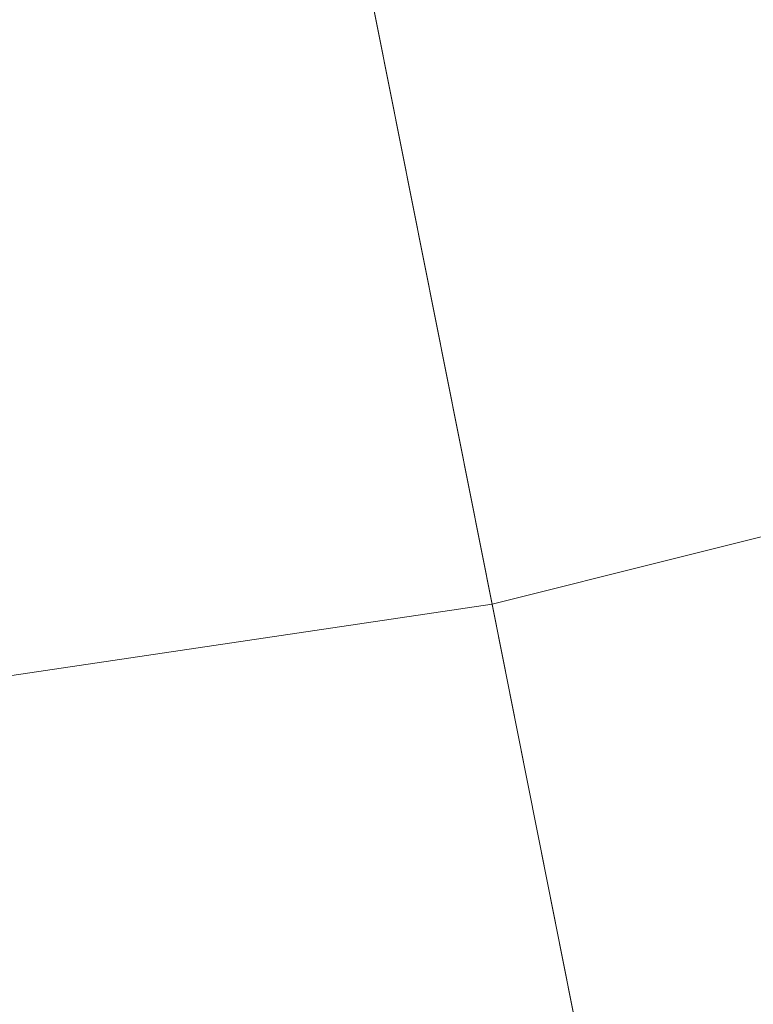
# Model space of a CAD drawing. Header units: millimetres. Extents: x 2270 to 2550, y -29847 to -29567.
# Tile 162 of 256: x 2428 to 2438, y -29834 to -29822. Entities that reach past the tile are written whole.
import ezdxf

# ---------------------------------------------------------------- set-up
doc = ezdxf.new("R2010")
doc.units = ezdxf.units.MM
doc.header["$LTSCALE"] = 25.4
doc.layers.add('Lighting-LED', color=7, linetype='Continuous', lineweight=5, true_color=0x000000)

msp = doc.modelspace()

# ---------------------------------------------------------------- linework, layer by layer
at = {"layer": 'Lighting-LED', "color": 18, "linetype": 'Continuous', "lineweight": 5, "true_color": 0x000000}
for points in [[(2457.421, -29821.984, -170.5), (2468.415, -29816.787, -170.5), (2410, -29707.5, -170.5)], [(2445.972, -29826.084, -170.5), (2457.421, -29821.984, -170.5), (2410, -29707.5, -170.5)], [(2434.175, -29829.037, -170.5), (2445.972, -29826.084, -170.5), (2410, -29707.5, -170.5)], [(2422.146, -29830.821, -170.5), (2434.175, -29829.037, -170.5), (2410, -29707.5, -170.5)], [(2410, -29707.5, -295.5), (2498.168, -29814.933, -295.5), (2487.214, -29823.058, -295.5)], [(2410, -29707.5, -295.5), (2487.214, -29823.058, -295.5), (2475.516, -29830.072, -295.5)], [(2410, -29707.5, -295.5), (2475.516, -29830.072, -295.5), (2463.185, -29835.901, -295.5)], [(2410, -29707.5, -295.5), (2463.185, -29835.901, -295.5), (2450.345, -29840.498, -295.5)], [(2410, -29707.5, -295.5), (2450.345, -29840.498, -295.5), (2437.114, -29843.811, -295.5)], [(2410, -29707.5, -295.5), (2437.114, -29843.811, -295.5), (2423.622, -29845.811, -295.5)], [(2436.019, -29838.308, -176.433), (2448.716, -29835.129, -176.433), (2445.972, -29826.084, -170.5), (2434.175, -29829.037, -170.5)], [(2423.073, -29840.228, -176.433), (2436.019, -29838.308, -176.433), (2434.175, -29829.037, -170.5), (2422.146, -29830.821, -170.5)]]:
    msp.add_3dface(points, dxfattribs=at)
at = {"layer": 'Lighting-LED', "color": 18, "linetype": 'Continuous', "lineweight": 5, "true_color": 0x000000, "invisible_edges": 15}
for points in [[(2402.251, -29784.791, -297.088), (2430.25, -29803.5, -297.088), (2417.749, -29822.209, -297.088), (2402.251, -29784.791, -297.088)], [(2402.251, -29784.791, -293.913), (2430.25, -29803.5, -293.913), (2417.749, -29822.209, -293.913), (2402.251, -29784.791, -293.913)], [(2430.25, -29803.5, -297.088), (2427.859, -29813.046, -297.088), (2417.749, -29822.209, -297.088), (2430.25, -29803.5, -297.088)], [(2430.25, -29803.5, -293.913), (2427.859, -29813.046, -293.913), (2417.749, -29822.209, -293.913), (2430.25, -29803.5, -293.913)]]:
    msp.add_3dface(points, dxfattribs=at)

doc.saveas('drawing.dxf')
